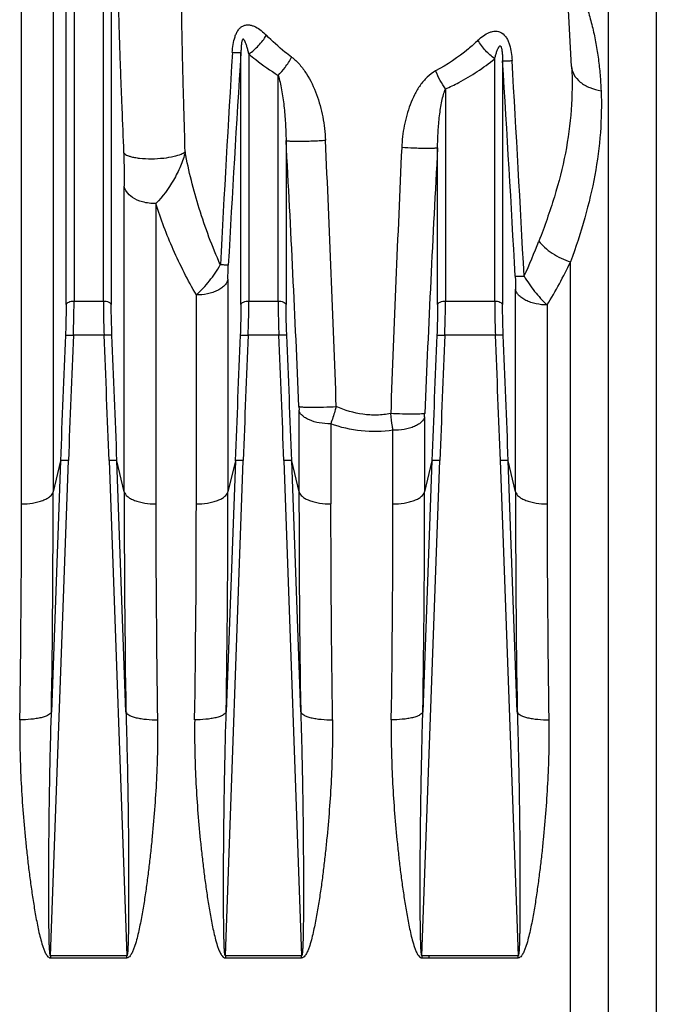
# Model space of a CAD drawing. Extents: x -3093 to 1181, y 8 to 2278.
# Tile 75 of 77: x 523 to 603, y 1182 to 1306. Entities that reach past the tile are written whole.
import ezdxf

# ---------------------------------------------------------------- set-up
doc = ezdxf.new("R2010")
doc.units = 0
doc.header["$LTSCALE"] = 65.395
doc.layers.get('0').update_dxf_attribs({"linetype": 'CONTINUOUS'})

msp = doc.modelspace()

# ---------------------------------------------------------------- linework, layer by layer
at = {"color": 9, "linetype": 'CONTINUOUS'}
for p, q in [((529.53, 1371.24), (529.53, 1270.15)), ((533.22, 1270.15), (533.22, 1371.24)), ((528.53, 1269.71), (528.53, 1370.38)), ((534.21, 1370.38), (534.21, 1269.71)), ((596.79, 1069.15), (596.79, 1359.92)), ((602.81, 1358.88), (602.81, 1070.16)), ((526.9, 1355.22), (526.9, 1246.17)), ((522.92, 1244.64), (522.92, 1351.78)), ((550.53, 1269.71), (550.53, 1301.35)), ((551.53, 1301.24), (551.53, 1270.15)), ((582.47, 1270.15), (582.47, 1300.61)), ((583.46, 1300.35), (583.46, 1269.71)), ((592.15, 1299.65), (592.15, 1299.65)), ((555.22, 1270.15), (555.22, 1298.54)), ((576.28, 1296.83), (576.28, 1270.15)), ((556.21, 1290.35), (556.21, 1269.71)), ((575.28, 1269.71), (575.28, 1289.43)), ((535.85, 1246.17), (535.85, 1284.6)), ((539.83, 1282.4), (539.83, 1244.64)), ((592.02, 1059.95), (592.02, 1275.08)), ((548.9, 1272.91), (548.9, 1246.17)), ((544.92, 1244.64), (544.92, 1270.92)), ((585.1, 1246.17), (585.1, 1271.63)), ((529.53, 1270.15), (533.22, 1270.15)), ((551.53, 1270.15), (555.22, 1270.15)), ((576.28, 1270.15), (582.47, 1270.15)), ((589.08, 1269.66), (589.08, 1244.64)), ((533.31, 1265.87), (529.44, 1265.87)), ((555.31, 1265.87), (551.44, 1265.87)), ((582.56, 1265.87), (576.19, 1265.87)), ((557.85, 1246.17), (557.85, 1256.41)), ((561.83, 1254.71), (561.83, 1244.64)), ((573.65, 1255.58), (573.65, 1246.17)), ((569.67, 1244.64), (569.67, 1253.89)), ((526.57, 1187.81), (528.82, 1250.08)), ((527.83, 1250.06), (526.69, 1218.47)), ((527.83, 1250.06), (526.9, 1246.17)), ((533.93, 1250.08), (536.17, 1187.81)), ((536.06, 1218.47), (534.92, 1250.06)), ((535.85, 1246.17), (534.92, 1250.06)), ((548.57, 1187.81), (550.82, 1250.08)), ((549.83, 1250.06), (548.69, 1218.47)), ((549.83, 1250.06), (548.9, 1246.17)), ((555.93, 1250.08), (558.17, 1187.81)), ((558.06, 1218.47), (556.92, 1250.06)), ((557.85, 1246.17), (556.92, 1250.06)), ((573.32, 1187.81), (575.57, 1250.08)), ((574.58, 1250.06), (573.44, 1218.47)), ((574.58, 1250.06), (573.65, 1246.17)), ((583.18, 1250.08), (585.42, 1187.81)), ((585.31, 1218.47), (584.17, 1250.06)), ((585.1, 1246.17), (584.17, 1250.06))]:
    msp.add_line(p, q, dxfattribs=at)
at = {"color": 6, "linetype": 'CONTINUOUS'}
msp.add_line((592.15, 1299.65), (589.45, 1351.28), dxfattribs=at)
at = {"color": 2, "linetype": 'CONTINUOUS'}
for p, q in [((536.17, 1187.81), (526.57, 1187.81)), ((526.57, 1187.81), (526.57, 1187.53)), ((536.17, 1187.53), (536.17, 1187.81)), ((558.17, 1187.81), (548.57, 1187.81)), ((548.57, 1187.81), (548.57, 1187.53)), ((558.17, 1187.53), (558.17, 1187.81)), ((585.42, 1187.81), (573.32, 1187.81)), ((573.32, 1187.81), (573.32, 1187.53)), ((574.22, 1187.53), (574.22, 1187.81)), ((585.42, 1187.53), (585.42, 1187.81)), ((526.57, 1187.53), (536.17, 1187.53)), ((548.57, 1187.53), (558.17, 1187.53)), ((573.32, 1187.53), (585.42, 1187.53))]:
    msp.add_line(p, q, dxfattribs=at)
at = {"color": 9, "linetype": 'CONTINUOUS'}
for centre, radius, start, end in [((4182.64, 1082.03), 3639.8, 176.54471, 176.96571), ((3577.72, 1107.51), 3033.39, 176.33611, 176.84076), ((-2418.55, 1110.13), 3008.03, 3.10928, 3.62559), ((-3019.52, 1085.53), 3610.57, 2.98101, 3.41171), ((-2322.57, 1134.11), 2883.02, 2.44088, 3.10655), ((-3142.46, 1123.6), 3707.39, 2.06026, 2.57846), ((4134.92, 1125.3), 3567.93, 177.36308, 177.90097), ((3414.75, 1134.84), 2843.67, 176.88374, 177.55776), ((528, 1300.71), 64.3, 334.7699, 339.0222), ((539.34, 1300.2), 58.36, 328.4474, 334.4996), ((3062.4, 1158.49), 2536.23, 177.57388, 177.93096), ((3060.05, 1158.6), 2532.88, 177.5727, 177.93013), ((-2004.84, 1158.3), 2540.43, 2.07039, 2.42675), ((-2003.44, 1158.34), 2540.02, 2.06931, 2.42585), ((3084.4, 1158.49), 2536.23, 177.57388, 177.93096), ((3082.05, 1158.6), 2532.88, 177.5727, 177.93013), ((-1982.84, 1158.3), 2540.43, 2.07039, 2.42675), ((-1981.44, 1158.34), 2540.02, 2.06931, 2.42585), ((3109.15, 1158.49), 2536.23, 177.57388, 177.93096), ((3106.8, 1158.6), 2532.88, 177.5727, 177.93013), ((-1955.59, 1158.3), 2540.43, 2.07039, 2.42675), ((-1954.19, 1158.34), 2540.02, 2.06931, 2.42585), ((-1332.32, 1246.77), 1859.22, 359.12789, 359.98141), ((2344.35, 1246.37), 1808.51, 180.00662, 180.88408), ((-1310.32, 1246.77), 1859.22, 359.12789, 359.98141), ((2366.35, 1246.37), 1808.51, 180.00662, 180.88408), ((-1285.57, 1246.77), 1859.22, 359.12789, 359.98141), ((2393.6, 1246.37), 1808.51, 180.00662, 180.88408), ((-1216.32, 1244.85), 1739.24, 359.09849, 359.99308), ((2327.83, 1245.24), 1788.01, 180.01911, 180.88931), ((-1194.32, 1244.85), 1739.24, 359.09849, 359.99308), ((2349.83, 1245.24), 1788.01, 180.01911, 180.88931), ((-1169.57, 1244.85), 1739.24, 359.09849, 359.99308), ((2377.08, 1245.24), 1788.01, 180.01911, 180.88931)]:
    msp.add_arc(centre, radius, start, end, dxfattribs=at)
for points, knots in [([(592.02, 1311.69), (592.35, 1311.14), (592.95, 1309.99), (593.7, 1308.2), (594.32, 1306.35), (594.83, 1304.46), (595.23, 1302.53), (595.54, 1300.58), (595.75, 1298.6), (595.83, 1297.28), (595.86, 1296.61)], [0, 0, 0, 0, 0.122809, 0.246367, 0.370652, 0.495542, 0.620959, 0.746878, 0.873172, 1, 1, 1, 1]), ([(535.13, 1309.37), (535.12, 1309.08), (535.11, 1308.45), (535.11, 1307.01), (535.16, 1305.01), (535.24, 1302.48), (535.33, 1299.84), (535.43, 1297.14), (535.58, 1293.47), (535.7, 1290.71), (535.77, 1288.86)], [0, 0, 0, 0, 0.042056, 0.09336, 0.209493, 0.334412, 0.463749, 0.5957, 0.729365, 1, 1, 1, 1]), ([(543.51, 1288.9), (543.46, 1290.73), (543.38, 1293.47), (543.28, 1297.1), (543.21, 1299.77), (543.15, 1302.4), (543.1, 1304.93), (543.07, 1306.94), (543.08, 1308.4), (543.09, 1309.06), (543.1, 1309.36)], [0, 0, 0, 0, 0.26834, 0.401032, 0.532197, 0.661039, 0.785977, 0.903161, 0.955761, 1, 1, 1, 1]), ([(549.45, 1301.4), (549.47, 1301.74), (549.54, 1302.41), (549.72, 1303.23), (549.95, 1303.84), (550.19, 1304.25), (550.48, 1304.58), (550.83, 1304.8), (551.22, 1304.9), (551.61, 1304.89), (552, 1304.79), (552.51, 1304.58), (553.11, 1304.18), (553.53, 1303.79), (553.74, 1303.58)], [0, 0, 0, 0, 0.142755, 0.283572, 0.351844, 0.417171, 0.478361, 0.535331, 0.589763, 0.643907, 0.699212, 0.756221, 0.875222, 1, 1, 1, 1]), ([(580.36, 1302.95), (580.57, 1303.15), (581.02, 1303.53), (581.65, 1303.89), (582.17, 1304.06), (582.57, 1304.11), (582.98, 1304.06), (583.5, 1303.84), (583.9, 1303.38), (584.18, 1302.84), (584.4, 1302.22), (584.57, 1301.4), (584.63, 1300.73), (584.65, 1300.4)], [0, 0, 0, 0, 0.123676, 0.241783, 0.298589, 0.354065, 0.409081, 0.465301, 0.586584, 0.652565, 0.720601, 0.859622, 1, 1, 1, 1]), ([(551.53, 1301.24), (551.49, 1301.39), (551.44, 1301.61), (551.36, 1301.91), (551.29, 1302.13), (551.23, 1302.34), (551.16, 1302.55), (551.09, 1302.71), (551.03, 1302.84), (550.99, 1302.93), (550.94, 1303), (550.9, 1303.04), (550.87, 1303.07), (550.83, 1303.09), (550.77, 1303.09), (550.73, 1303.04), (550.69, 1302.95), (550.65, 1302.83), (550.62, 1302.69), (550.6, 1302.55), (550.58, 1302.37), (550.56, 1302.15), (550.55, 1301.88), (550.54, 1301.62), (550.53, 1301.44), (550.53, 1301.36)], [0, 0, 0, 0, 0.121737, 0.181716, 0.240966, 0.299328, 0.356557, 0.412224, 0.439238, 0.465469, 0.490585, 0.502572, 0.514077, 0.525214, 0.537394, 0.554115, 0.573607, 0.612436, 0.650007, 0.686667, 0.722694, 0.793447, 0.863029, 0.931809, 1, 1, 1, 1]), ([(551.53, 1301.24), (551.97, 1301.54), (552.79, 1302.25), (553.45, 1303.11), (553.74, 1303.58)], [0, 0, 0, 0, 0.493043, 1, 1, 1, 1]), ([(556.91, 1300.83), (556.62, 1301.04), (555.51, 1301.89), (554.48, 1302.83), (553.74, 1303.58)], [0, 0, 0, 0, 0.252605, 1, 1, 1, 1]), ([(580.36, 1302.95), (579.97, 1302.57), (578.34, 1301.11), (576.51, 1299.86), (575.04, 1299.1)], [0, 0, 0, 0, 0.246445, 1, 1, 1, 1]), ([(582.47, 1300.61), (582.05, 1300.92), (581.27, 1301.64), (580.64, 1302.49), (580.36, 1302.95)], [0, 0, 0, 0, 0.491253, 1, 1, 1, 1]), ([(582.47, 1300.61), (582.5, 1300.76), (582.58, 1301.05), (582.69, 1301.4), (582.78, 1301.68), (582.85, 1301.84), (582.91, 1301.97), (582.96, 1302.06), (583.01, 1302.14), (583.07, 1302.21), (583.14, 1302.25), (583.21, 1302.23), (583.25, 1302.18), (583.28, 1302.11), (583.31, 1302.02), (583.34, 1301.91), (583.37, 1301.77), (583.39, 1301.6), (583.42, 1301.38), (583.44, 1301.12), (583.45, 1300.78), (583.46, 1300.52), (583.46, 1300.35)], [0, 0, 0, 0, 0.120174, 0.237626, 0.294928, 0.350844, 0.378093, 0.404685, 0.430379, 0.454777, 0.477749, 0.491376, 0.509104, 0.528413, 0.547654, 0.585202, 0.621757, 0.657617, 0.727936, 0.79701, 0.865242, 1, 1, 1, 1]), ([(550.53, 1301.36), (550.5, 1301.35), (550.39, 1301.36), (550.17, 1301.37), (549.84, 1301.38), (549.59, 1301.39), (549.45, 1301.4)], [0, 0, 0, 0, 0.099206, 0.302899, 0.608058, 1, 1, 1, 1]), ([(551.53, 1301.24), (551.81, 1300.99), (552.99, 1300.02), (554.24, 1299.14), (555.22, 1298.54)], [0, 0, 0, 0, 0.245821, 1, 1, 1, 1]), ([(555.22, 1298.54), (555.53, 1298.84), (556.16, 1299.57), (556.67, 1300.38), (556.91, 1300.83)], [0, 0, 0, 0, 0.460616, 1, 1, 1, 1]), ([(556.91, 1300.83), (557.28, 1300.56), (557.97, 1299.9), (559.09, 1298.36), (560.13, 1296.15), (560.9, 1293.32), (561.13, 1291.36), (561.17, 1290.38)], [0, 0, 0, 0, 0.119874, 0.242771, 0.492784, 0.745759, 1, 1, 1, 1]), ([(576.28, 1296.83), (576.85, 1297.08), (579.03, 1298.13), (581.06, 1299.49), (582.47, 1300.61)], [0, 0, 0, 0, 0.25689, 1, 1, 1, 1]), ([(583.46, 1300.35), (583.5, 1300.35), (583.62, 1300.35), (583.87, 1300.36), (584.22, 1300.37), (584.5, 1300.39), (584.65, 1300.4)], [0, 0, 0, 0, 0.099747, 0.305533, 0.611679, 1, 1, 1, 1]), ([(575.04, 1299.1), (574.65, 1298.89), (573.93, 1298.34), (573.06, 1297.29), (572.36, 1296.11), (571.63, 1294.43), (571.02, 1292.2), (570.81, 1290.37), (570.77, 1289.45)], [0, 0, 0, 0, 0.121679, 0.245475, 0.37039, 0.495913, 0.747633, 1, 1, 1, 1]), ([(576.28, 1296.83), (576.03, 1297.17), (575.58, 1297.91), (575.21, 1298.69), (575.04, 1299.1)], [0, 0, 0, 0, 0.482342, 1, 1, 1, 1]), ([(592.15, 1299.65), (592.25, 1297.84), (592.21, 1294.18), (591.46, 1288.69), (590.04, 1283.16), (588.74, 1279.53), (588.04, 1277.69)], [0, 0, 0, 0, 0.241673, 0.486071, 0.737312, 1, 1, 1, 1]), ([(592.15, 1299.65), (592.17, 1299.3), (592.4, 1298.54), (593.24, 1297.6), (594.45, 1296.93), (595.38, 1296.69), (595.86, 1296.61)], [0, 0, 0, 0, 0.205556, 0.444139, 0.715579, 1, 1, 1, 1]), ([(555.22, 1298.54), (555.31, 1298.25), (555.47, 1297.66), (555.73, 1296.38), (555.97, 1294.66), (556.15, 1292.54), (556.2, 1291.09), (556.21, 1290.35)], [0, 0, 0, 0, 0.107792, 0.224929, 0.474082, 0.734221, 1, 1, 1, 1]), ([(575.28, 1289.43), (575.29, 1290.11), (575.34, 1291.45), (575.48, 1293.1), (575.65, 1294.38), (575.81, 1295.27), (576, 1296.09), (576.17, 1296.61), (576.28, 1296.83)], [0, 0, 0, 0, 0.271463, 0.53576, 0.663288, 0.785774, 0.90019, 1, 1, 1, 1]), ([(595.86, 1296.61), (595.93, 1294.86), (595.87, 1291.29), (595.16, 1285.93), (593.86, 1280.5), (592.67, 1276.9), (592.02, 1275.08)], [0, 0, 0, 0, 0.239949, 0.484238, 0.73629, 1, 1, 1, 1]), ([(556.21, 1290.35), (556.23, 1290.34), (556.28, 1290.33), (556.37, 1290.31), (556.51, 1290.29), (556.79, 1290.26), (557.25, 1290.25), (557.92, 1290.24), (558.7, 1290.26), (559.54, 1290.29), (560.37, 1290.33), (560.91, 1290.36), (561.17, 1290.38)], [0, 0, 0, 0, 0.011384, 0.030623, 0.058692, 0.096062, 0.199045, 0.336102, 0.497829, 0.671015, 0.842049, 1, 1, 1, 1]), ([(575.28, 1289.43), (575.27, 1289.42), (575.22, 1289.4), (575.14, 1289.39), (575.01, 1289.37), (574.76, 1289.35), (574.36, 1289.34), (573.76, 1289.34), (573.06, 1289.35), (572.05, 1289.38), (571.28, 1289.42), (570.77, 1289.45)], [0, 0, 0, 0, 0.01144, 0.030624, 0.058368, 0.095055, 0.195483, 0.328926, 0.4875, 0.659965, 1, 1, 1, 1]), ([(535.77, 1288.86), (535.81, 1288.75), (535.99, 1288.59), (536.3, 1288.44), (536.68, 1288.31), (537.18, 1288.2), (538.05, 1288.07), (539.28, 1288.02), (540.74, 1288.11), (542, 1288.31), (542.91, 1288.57), (543.37, 1288.79), (543.51, 1288.9)], [0, 0, 0, 0, 0.044372, 0.080836, 0.129881, 0.193012, 0.269933, 0.454837, 0.649543, 0.814464, 0.930149, 1, 1, 1, 1]), ([(535.77, 1288.86), (535.8, 1288.15), (535.83, 1286.72), (535.85, 1285.3), (535.85, 1284.6)], [0, 0, 0, 0, 0.502548, 1, 1, 1, 1]), ([(543.51, 1288.9), (543.37, 1288.29), (542.95, 1287.07), (541.82, 1284.83), (540.68, 1283.29), (539.83, 1282.4)], [0, 0, 0, 0, 0.249351, 0.508655, 1, 1, 1, 1]), ([(547.94, 1274.7), (546.92, 1277.01), (545.18, 1281.67), (543.96, 1286.5), (543.51, 1288.9)], [0, 0, 0, 0, 0.507661, 1, 1, 1, 1]), ([(539.83, 1282.4), (539.27, 1282.4), (538.23, 1282.53), (536.94, 1283.06), (536.13, 1283.79), (535.89, 1284.35), (535.85, 1284.59)], [0, 0, 0, 0, 0.344321, 0.634553, 0.847492, 1, 1, 1, 1]), ([(544.92, 1270.92), (543.85, 1272.77), (541.95, 1276.51), (540.45, 1280.44), (539.83, 1282.4)], [0, 0, 0, 0, 0.509121, 1, 1, 1, 1]), ([(588.04, 1277.69), (588.25, 1277.41), (588.77, 1276.85), (590.05, 1275.88), (591.21, 1275.33), (592.02, 1275.08)], [0, 0, 0, 0, 0.21919, 0.470962, 1, 1, 1, 1]), ([(544.92, 1270.92), (545.51, 1271.47), (546.62, 1272.66), (547.54, 1273.99), (547.94, 1274.7)], [0, 0, 0, 0, 0.499962, 1, 1, 1, 1]), ([(548.94, 1274.69), (548.91, 1274.68), (548.8, 1274.68), (548.6, 1274.68), (548.3, 1274.69), (548.07, 1274.7), (547.94, 1274.7)], [0, 0, 0, 0, 0.10432, 0.310215, 0.613513, 1, 1, 1, 1]), ([(548.9, 1272.91), (548.9, 1273.06), (548.9, 1273.65), (548.92, 1274.24), (548.94, 1274.69)], [0, 0, 0, 0, 0.252899, 1, 1, 1, 1]), ([(585.06, 1273.28), (585.09, 1273.28), (585.2, 1273.28), (585.42, 1273.28), (585.76, 1273.28), (586.02, 1273.29), (586.17, 1273.3)], [0, 0, 0, 0, 0.095581, 0.292482, 0.596352, 1, 1, 1, 1]), ([(585.06, 1273.29), (585.06, 1273.16), (585.09, 1272.61), (585.1, 1272.06), (585.1, 1271.63)], [0, 0, 0, 0, 0.235146, 1, 1, 1, 1]), ([(586.17, 1273.3), (586.55, 1272.62), (587.45, 1271.34), (588.51, 1270.19), (589.08, 1269.66)], [0, 0, 0, 0, 0.500831, 1, 1, 1, 1]), ([(548.9, 1272.91), (548.88, 1272.78), (548.78, 1272.51), (548.51, 1272.13), (548.11, 1271.78), (547.59, 1271.47), (546.98, 1271.22), (546.09, 1270.98), (545.39, 1270.92), (544.92, 1270.92)], [0, 0, 0, 0, 0.083592, 0.179533, 0.291187, 0.418261, 0.55831, 0.706067, 1, 1, 1, 1]), ([(589.08, 1269.66), (588.61, 1269.66), (587.91, 1269.73), (587.02, 1269.96), (586.4, 1270.21), (585.89, 1270.51), (585.48, 1270.86), (585.22, 1271.23), (585.12, 1271.5), (585.1, 1271.63)], [0, 0, 0, 0, 0.294755, 0.44283, 0.583058, 0.710114, 0.821527, 0.917012, 1, 1, 1, 1]), ([(528.53, 1269.71), (528.53, 1269.4), (528.52, 1268.12), (528.49, 1266.83), (528.45, 1265.85)], [0, 0, 0, 0, 0.235446, 1, 1, 1, 1]), ([(528.53, 1269.71), (528.56, 1269.86), (528.82, 1270.04), (529.18, 1270.13), (529.41, 1270.15), (529.53, 1270.15)], [0, 0, 0, 0, 0.398202, 0.694138, 1, 1, 1, 1]), ([(529.44, 1265.87), (529.45, 1266.24), (529.5, 1267.67), (529.53, 1269.1), (529.53, 1270.15)], [0, 0, 0, 0, 0.261342, 1, 1, 1, 1]), ([(533.22, 1270.15), (533.33, 1270.15), (533.57, 1270.13), (533.92, 1270.04), (534.18, 1269.86), (534.21, 1269.71)], [0, 0, 0, 0, 0.305862, 0.601798, 1, 1, 1, 1]), ([(533.22, 1270.15), (533.22, 1269.82), (533.23, 1268.39), (533.26, 1266.96), (533.31, 1265.87)], [0, 0, 0, 0, 0.235467, 1, 1, 1, 1]), ([(534.3, 1265.85), (534.29, 1266.18), (534.24, 1267.47), (534.21, 1268.76), (534.21, 1269.71)], [0, 0, 0, 0, 0.261306, 1, 1, 1, 1]), ([(550.53, 1269.71), (550.53, 1269.4), (550.52, 1268.12), (550.49, 1266.83), (550.45, 1265.85)], [0, 0, 0, 0, 0.235446, 1, 1, 1, 1]), ([(550.53, 1269.71), (550.56, 1269.86), (550.82, 1270.04), (551.18, 1270.13), (551.41, 1270.15), (551.53, 1270.15)], [0, 0, 0, 0, 0.398202, 0.694138, 1, 1, 1, 1]), ([(551.44, 1265.87), (551.45, 1266.24), (551.5, 1267.67), (551.53, 1269.1), (551.53, 1270.15)], [0, 0, 0, 0, 0.261342, 1, 1, 1, 1]), ([(555.22, 1270.15), (555.33, 1270.15), (555.57, 1270.13), (555.92, 1270.04), (556.18, 1269.86), (556.21, 1269.71)], [0, 0, 0, 0, 0.305862, 0.601798, 1, 1, 1, 1]), ([(555.22, 1270.15), (555.22, 1269.82), (555.23, 1268.39), (555.26, 1266.96), (555.31, 1265.87)], [0, 0, 0, 0, 0.235467, 1, 1, 1, 1]), ([(556.3, 1265.85), (556.29, 1266.18), (556.24, 1267.47), (556.21, 1268.76), (556.21, 1269.71)], [0, 0, 0, 0, 0.261306, 1, 1, 1, 1]), ([(575.28, 1269.71), (575.28, 1269.4), (575.27, 1268.12), (575.24, 1266.83), (575.2, 1265.85)], [0, 0, 0, 0, 0.235446, 1, 1, 1, 1]), ([(575.28, 1269.71), (575.31, 1269.86), (575.57, 1270.04), (575.93, 1270.13), (576.16, 1270.15), (576.28, 1270.15)], [0, 0, 0, 0, 0.398202, 0.694138, 1, 1, 1, 1]), ([(576.19, 1265.87), (576.2, 1266.24), (576.25, 1267.67), (576.28, 1269.1), (576.28, 1270.15)], [0, 0, 0, 0, 0.261342, 1, 1, 1, 1]), ([(582.47, 1270.15), (582.58, 1270.15), (582.82, 1270.13), (583.17, 1270.04), (583.43, 1269.86), (583.46, 1269.71)], [0, 0, 0, 0, 0.305862, 0.601798, 1, 1, 1, 1]), ([(582.47, 1270.15), (582.47, 1269.82), (582.48, 1268.39), (582.51, 1266.96), (582.56, 1265.87)], [0, 0, 0, 0, 0.235467, 1, 1, 1, 1]), ([(583.55, 1265.85), (583.54, 1266.18), (583.49, 1267.47), (583.46, 1268.76), (583.46, 1269.71)], [0, 0, 0, 0, 0.261306, 1, 1, 1, 1]), ([(528.45, 1265.85), (528.45, 1265.86), (528.49, 1265.86), (528.55, 1265.87), (528.65, 1265.88), (528.83, 1265.88), (529.1, 1265.88), (529.32, 1265.88), (529.44, 1265.87)], [0, 0, 0, 0, 0.032616, 0.097016, 0.195472, 0.32479, 0.650085, 1, 1, 1, 1]), ([(534.3, 1265.85), (534.29, 1265.86), (534.26, 1265.86), (534.19, 1265.87), (534.1, 1265.88), (533.91, 1265.88), (533.65, 1265.88), (533.42, 1265.88), (533.31, 1265.87)], [0, 0, 0, 0, 0.032837, 0.097426, 0.195995, 0.325335, 0.65043, 1, 1, 1, 1]), ([(550.45, 1265.85), (550.45, 1265.86), (550.49, 1265.86), (550.55, 1265.87), (550.65, 1265.88), (550.83, 1265.88), (551.1, 1265.88), (551.32, 1265.88), (551.44, 1265.87)], [0, 0, 0, 0, 0.032616, 0.097016, 0.195472, 0.32479, 0.650085, 1, 1, 1, 1]), ([(556.3, 1265.85), (556.29, 1265.86), (556.26, 1265.86), (556.19, 1265.87), (556.1, 1265.88), (555.91, 1265.88), (555.65, 1265.88), (555.42, 1265.88), (555.31, 1265.87)], [0, 0, 0, 0, 0.032837, 0.097426, 0.195995, 0.325335, 0.65043, 1, 1, 1, 1]), ([(575.2, 1265.85), (575.2, 1265.86), (575.24, 1265.86), (575.3, 1265.87), (575.4, 1265.88), (575.58, 1265.88), (575.85, 1265.88), (576.07, 1265.88), (576.19, 1265.87)], [0, 0, 0, 0, 0.032616, 0.097016, 0.195472, 0.32479, 0.650085, 1, 1, 1, 1]), ([(583.55, 1265.85), (583.54, 1265.86), (583.51, 1265.86), (583.44, 1265.87), (583.35, 1265.88), (583.16, 1265.88), (582.9, 1265.88), (582.67, 1265.88), (582.56, 1265.87)], [0, 0, 0, 0, 0.032837, 0.097426, 0.195995, 0.325335, 0.65043, 1, 1, 1, 1]), ([(557.83, 1256.9), (557.84, 1256.85), (557.84, 1256.69), (557.85, 1256.53), (557.85, 1256.41)], [0, 0, 0, 0, 0.259987, 1, 1, 1, 1]), ([(557.83, 1256.9), (557.85, 1256.89), (557.9, 1256.87), (557.99, 1256.85), (558.12, 1256.84), (558.37, 1256.82), (558.8, 1256.8), (559.41, 1256.79), (560.14, 1256.79), (561.2, 1256.82), (562, 1256.85), (562.53, 1256.88)], [0, 0, 0, 0, 0.011581, 0.030768, 0.058407, 0.094939, 0.195151, 0.328791, 0.487982, 0.661083, 1, 1, 1, 1]), ([(562.53, 1256.88), (562.47, 1256.69), (562.26, 1255.96), (562.02, 1255.24), (561.83, 1254.71)], [0, 0, 0, 0, 0.258762, 1, 1, 1, 1]), ([(569.38, 1255.99), (568.81, 1255.88), (567.64, 1255.76), (565.3, 1255.89), (563.6, 1256.4), (562.53, 1256.88)], [0, 0, 0, 0, 0.250241, 0.500456, 1, 1, 1, 1]), ([(573.66, 1256.01), (573.65, 1256), (573.6, 1255.99), (573.52, 1255.97), (573.4, 1255.96), (573.17, 1255.94), (572.79, 1255.92), (572.24, 1255.91), (571.59, 1255.92), (570.62, 1255.94), (569.88, 1255.96), (569.38, 1255.99)], [0, 0, 0, 0, 0.011846, 0.031212, 0.058669, 0.094674, 0.192984, 0.323678, 0.480066, 0.6522, 1, 1, 1, 1]), ([(569.67, 1253.89), (569.65, 1254.06), (569.54, 1254.75), (569.45, 1255.45), (569.38, 1255.99)], [0, 0, 0, 0, 0.237346, 1, 1, 1, 1]), ([(573.65, 1255.58), (573.65, 1255.61), (573.65, 1255.76), (573.66, 1255.9), (573.66, 1256.01)], [0, 0, 0, 0, 0.237178, 1, 1, 1, 1]), ([(569.67, 1253.89), (568.36, 1253.7), (565.67, 1253.64), (563.07, 1254.26), (561.83, 1254.71)], [0, 0, 0, 0, 0.501644, 1, 1, 1, 1]), ([(573.65, 1255.58), (573.6, 1255.34), (573.35, 1254.98), (572.87, 1254.62), (572.35, 1254.36), (571.75, 1254.15), (570.85, 1253.95), (570.14, 1253.89), (569.67, 1253.89)], [0, 0, 0, 0, 0.160916, 0.26839, 0.394747, 0.53747, 0.690597, 1, 1, 1, 1]), ([(528.82, 1250.08), (528.7, 1250.09), (528.48, 1250.09), (528.21, 1250.09), (528.03, 1250.08), (527.94, 1250.08), (527.87, 1250.07), (527.84, 1250.06), (527.83, 1250.06)], [0, 0, 0, 0, 0.361552, 0.674267, 0.798852, 0.896468, 0.964017, 1, 1, 1, 1]), ([(534.92, 1250.06), (534.91, 1250.06), (534.88, 1250.07), (534.81, 1250.08), (534.71, 1250.08), (534.54, 1250.09), (534.27, 1250.09), (534.05, 1250.09), (533.93, 1250.08)], [0, 0, 0, 0, 0.035979, 0.103514, 0.201108, 0.325679, 0.638409, 1, 1, 1, 1]), ([(550.82, 1250.08), (550.7, 1250.09), (550.48, 1250.09), (550.21, 1250.09), (550.03, 1250.08), (549.94, 1250.08), (549.87, 1250.07), (549.84, 1250.06), (549.83, 1250.06)], [0, 0, 0, 0, 0.361552, 0.674267, 0.798852, 0.896468, 0.964017, 1, 1, 1, 1]), ([(556.92, 1250.06), (556.91, 1250.06), (556.88, 1250.07), (556.81, 1250.08), (556.71, 1250.08), (556.54, 1250.09), (556.27, 1250.09), (556.05, 1250.09), (555.93, 1250.08)], [0, 0, 0, 0, 0.035979, 0.103514, 0.201108, 0.325679, 0.638409, 1, 1, 1, 1]), ([(575.57, 1250.08), (575.45, 1250.09), (575.23, 1250.09), (574.96, 1250.09), (574.78, 1250.08), (574.69, 1250.08), (574.62, 1250.07), (574.59, 1250.06), (574.58, 1250.06)], [0, 0, 0, 0, 0.361552, 0.674267, 0.798852, 0.896468, 0.964017, 1, 1, 1, 1]), ([(584.17, 1250.06), (584.16, 1250.06), (584.13, 1250.07), (584.06, 1250.08), (583.96, 1250.08), (583.79, 1250.09), (583.52, 1250.09), (583.3, 1250.09), (583.18, 1250.08)], [0, 0, 0, 0, 0.035979, 0.103514, 0.201108, 0.325679, 0.638409, 1, 1, 1, 1]), ([(522.92, 1244.64), (523.38, 1244.64), (524.08, 1244.69), (524.98, 1244.87), (525.58, 1245.06), (526.1, 1245.29), (526.58, 1245.61), (526.85, 1245.94), (526.9, 1246.17)], [0, 0, 0, 0, 0.311727, 0.466562, 0.610875, 0.738127, 0.845154, 1, 1, 1, 1]), ([(535.85, 1246.17), (535.9, 1245.94), (536.16, 1245.61), (536.65, 1245.29), (537.16, 1245.06), (537.77, 1244.87), (538.66, 1244.69), (539.36, 1244.64), (539.83, 1244.64)], [0, 0, 0, 0, 0.154846, 0.261873, 0.389125, 0.533438, 0.688273, 1, 1, 1, 1]), ([(544.92, 1244.64), (545.38, 1244.64), (546.08, 1244.69), (546.98, 1244.87), (547.58, 1245.06), (548.1, 1245.29), (548.58, 1245.61), (548.85, 1245.94), (548.9, 1246.17)], [0, 0, 0, 0, 0.311727, 0.466562, 0.610875, 0.738127, 0.845154, 1, 1, 1, 1]), ([(557.85, 1246.17), (557.9, 1245.94), (558.16, 1245.61), (558.65, 1245.29), (559.16, 1245.06), (559.77, 1244.87), (560.66, 1244.69), (561.36, 1244.64), (561.83, 1244.64)], [0, 0, 0, 0, 0.154846, 0.261873, 0.389125, 0.533438, 0.688273, 1, 1, 1, 1]), ([(569.67, 1244.64), (570.13, 1244.64), (570.83, 1244.69), (571.73, 1244.87), (572.33, 1245.06), (572.85, 1245.29), (573.33, 1245.61), (573.6, 1245.94), (573.65, 1246.17)], [0, 0, 0, 0, 0.311727, 0.466562, 0.610875, 0.738127, 0.845154, 1, 1, 1, 1]), ([(585.1, 1246.17), (585.15, 1245.94), (585.41, 1245.61), (585.9, 1245.29), (586.41, 1245.06), (587.02, 1244.87), (587.91, 1244.69), (588.61, 1244.64), (589.08, 1244.64)], [0, 0, 0, 0, 0.154846, 0.261873, 0.389125, 0.533438, 0.688273, 1, 1, 1, 1]), ([(522.71, 1217.49), (522.69, 1216.24), (522.7, 1213.73), (522.83, 1209.95), (523.07, 1206.16), (523.35, 1203), (523.62, 1200.46), (523.84, 1198.56), (524.09, 1196.66), (524.37, 1194.75), (524.63, 1193.17), (524.87, 1191.9), (525.06, 1190.96), (525.28, 1190.02), (525.5, 1189.24), (525.71, 1188.63), (525.87, 1188.26), (526.02, 1187.97), (526.16, 1187.77), (526.33, 1187.6), (526.49, 1187.53), (526.57, 1187.53)], [0, 0, 0, 0, 0.12296, 0.246594, 0.370859, 0.495708, 0.558336, 0.621093, 0.68397, 0.746963, 0.810066, 0.841658, 0.873277, 0.904922, 0.936593, 0.952443, 0.968301, 0.976239, 0.984181, 0.992121, 1, 1, 1, 1]), ([(526.69, 1218.47), (526.66, 1218.4), (526.55, 1218.24), (526.27, 1218.06), (525.88, 1217.88), (525.36, 1217.73), (524.76, 1217.62), (523.86, 1217.51), (523.17, 1217.48), (522.71, 1217.49)], [0, 0, 0, 0, 0.054884, 0.130896, 0.233224, 0.360692, 0.509197, 0.670922, 1, 1, 1, 1]), ([(526.57, 1187.81), (526.56, 1187.81), (526.53, 1187.85), (526.52, 1187.91), (526.5, 1188), (526.49, 1188.13), (526.47, 1188.31), (526.45, 1188.53), (526.44, 1188.76), (526.42, 1189.07), (526.41, 1189.46), (526.4, 1189.94), (526.39, 1190.42), (526.38, 1190.89), (526.37, 1191.53), (526.36, 1192.34), (526.35, 1193.3), (526.35, 1194.27), (526.34, 1195.24), (526.34, 1196.2), (526.34, 1197.5), (526.35, 1199.11), (526.36, 1201.05), (526.38, 1202.99), (526.4, 1204.93), (526.43, 1207.51), (526.49, 1210.74), (526.57, 1214.61), (526.64, 1217.18), (526.69, 1218.47)], [0, 0, 0, 0, 0.001233, 0.003599, 0.006567, 0.009863, 0.01688, 0.0242, 0.031676, 0.039251, 0.054573, 0.070036, 0.085584, 0.10119, 0.116836, 0.148213, 0.179665, 0.211165, 0.242698, 0.274254, 0.305827, 0.369004, 0.432201, 0.495403, 0.558596, 0.621773, 0.74804, 0.874141, 1, 1, 1, 1]), ([(536.06, 1218.47), (536.09, 1218.4), (536.2, 1218.24), (536.47, 1218.06), (536.87, 1217.88), (537.38, 1217.73), (537.99, 1217.62), (538.88, 1217.51), (539.58, 1217.48), (540.04, 1217.49)], [0, 0, 0, 0, 0.054884, 0.130896, 0.233224, 0.360693, 0.509197, 0.670922, 1, 1, 1, 1]), ([(536.06, 1218.47), (536.1, 1217.18), (536.17, 1214.61), (536.26, 1210.74), (536.31, 1207.51), (536.35, 1204.93), (536.37, 1202.99), (536.38, 1201.05), (536.4, 1199.11), (536.4, 1197.5), (536.4, 1196.2), (536.4, 1195.24), (536.4, 1194.27), (536.4, 1193.3), (536.39, 1192.34), (536.38, 1191.53), (536.37, 1190.89), (536.36, 1190.42), (536.35, 1189.94), (536.34, 1189.46), (536.32, 1189.07), (536.31, 1188.76), (536.29, 1188.53), (536.28, 1188.31), (536.26, 1188.13), (536.24, 1188), (536.22, 1187.91), (536.21, 1187.85), (536.19, 1187.81), (536.17, 1187.81)], [0, 0, 0, 0, 0.125859, 0.25196, 0.378227, 0.441403, 0.504597, 0.567798, 0.630996, 0.694172, 0.725745, 0.757302, 0.788835, 0.820335, 0.851787, 0.883163, 0.89881, 0.914416, 0.929964, 0.945426, 0.960748, 0.968323, 0.9758, 0.983119, 0.990137, 0.993433, 0.996401, 0.998767, 1, 1, 1, 1]), ([(540.04, 1217.49), (540.06, 1216.24), (540.05, 1213.73), (539.91, 1209.95), (539.67, 1206.16), (539.39, 1203), (539.13, 1200.46), (538.9, 1198.56), (538.66, 1196.66), (538.38, 1194.75), (538.12, 1193.17), (537.88, 1191.9), (537.68, 1190.96), (537.46, 1190.02), (537.25, 1189.24), (537.03, 1188.63), (536.88, 1188.26), (536.72, 1187.97), (536.59, 1187.77), (536.41, 1187.6), (536.25, 1187.53), (536.17, 1187.53)], [0, 0, 0, 0, 0.12296, 0.246594, 0.370859, 0.495708, 0.558336, 0.621092, 0.68397, 0.746963, 0.810066, 0.841658, 0.873277, 0.904922, 0.936593, 0.952443, 0.968301, 0.976239, 0.984181, 0.992121, 1, 1, 1, 1]), ([(544.71, 1217.49), (544.69, 1216.24), (544.7, 1213.73), (544.83, 1209.95), (545.07, 1206.16), (545.35, 1203), (545.62, 1200.46), (545.84, 1198.56), (546.09, 1196.66), (546.37, 1194.75), (546.63, 1193.17), (546.87, 1191.9), (547.06, 1190.96), (547.28, 1190.02), (547.5, 1189.24), (547.71, 1188.63), (547.87, 1188.26), (548.02, 1187.97), (548.16, 1187.77), (548.33, 1187.6), (548.49, 1187.53), (548.57, 1187.53)], [0, 0, 0, 0, 0.12296, 0.246594, 0.370859, 0.495708, 0.558336, 0.621093, 0.68397, 0.746963, 0.810066, 0.841658, 0.873277, 0.904922, 0.936593, 0.952443, 0.968301, 0.976239, 0.984181, 0.992121, 1, 1, 1, 1]), ([(548.69, 1218.47), (548.66, 1218.4), (548.55, 1218.24), (548.27, 1218.06), (547.88, 1217.88), (547.36, 1217.73), (546.76, 1217.62), (545.86, 1217.51), (545.17, 1217.48), (544.71, 1217.49)], [0, 0, 0, 0, 0.054884, 0.130896, 0.233224, 0.360692, 0.509197, 0.670922, 1, 1, 1, 1]), ([(548.57, 1187.81), (548.56, 1187.81), (548.53, 1187.85), (548.52, 1187.91), (548.5, 1188), (548.49, 1188.13), (548.47, 1188.31), (548.45, 1188.53), (548.44, 1188.76), (548.42, 1189.07), (548.41, 1189.46), (548.4, 1189.94), (548.39, 1190.42), (548.38, 1190.89), (548.37, 1191.53), (548.36, 1192.34), (548.35, 1193.3), (548.35, 1194.27), (548.34, 1195.24), (548.34, 1196.2), (548.34, 1197.5), (548.35, 1199.11), (548.36, 1201.05), (548.38, 1202.99), (548.4, 1204.93), (548.43, 1207.51), (548.49, 1210.74), (548.57, 1214.61), (548.64, 1217.18), (548.69, 1218.47)], [0, 0, 0, 0, 0.001233, 0.003599, 0.006567, 0.009863, 0.01688, 0.0242, 0.031676, 0.039251, 0.054573, 0.070036, 0.085584, 0.10119, 0.116836, 0.148213, 0.179665, 0.211165, 0.242698, 0.274254, 0.305827, 0.369004, 0.432201, 0.495403, 0.558596, 0.621773, 0.74804, 0.874141, 1, 1, 1, 1]), ([(558.06, 1218.47), (558.09, 1218.4), (558.2, 1218.24), (558.47, 1218.06), (558.87, 1217.88), (559.38, 1217.73), (559.99, 1217.62), (560.88, 1217.51), (561.58, 1217.48), (562.04, 1217.49)], [0, 0, 0, 0, 0.054884, 0.130896, 0.233224, 0.360693, 0.509197, 0.670922, 1, 1, 1, 1]), ([(558.06, 1218.47), (558.1, 1217.18), (558.17, 1214.61), (558.26, 1210.74), (558.31, 1207.51), (558.35, 1204.93), (558.37, 1202.99), (558.38, 1201.05), (558.4, 1199.11), (558.4, 1197.5), (558.4, 1196.2), (558.4, 1195.24), (558.4, 1194.27), (558.4, 1193.3), (558.39, 1192.34), (558.38, 1191.53), (558.37, 1190.89), (558.36, 1190.42), (558.35, 1189.94), (558.34, 1189.46), (558.32, 1189.07), (558.31, 1188.76), (558.29, 1188.53), (558.28, 1188.31), (558.26, 1188.13), (558.24, 1188), (558.22, 1187.91), (558.21, 1187.85), (558.19, 1187.81), (558.17, 1187.81)], [0, 0, 0, 0, 0.125859, 0.25196, 0.378227, 0.441403, 0.504597, 0.567798, 0.630996, 0.694172, 0.725745, 0.757302, 0.788835, 0.820335, 0.851787, 0.883163, 0.89881, 0.914416, 0.929964, 0.945426, 0.960748, 0.968323, 0.9758, 0.983119, 0.990137, 0.993433, 0.996401, 0.998767, 1, 1, 1, 1]), ([(562.04, 1217.49), (562.06, 1216.24), (562.05, 1213.73), (561.91, 1209.95), (561.67, 1206.16), (561.39, 1203), (561.13, 1200.46), (560.9, 1198.56), (560.66, 1196.66), (560.38, 1194.75), (560.12, 1193.17), (559.88, 1191.9), (559.68, 1190.96), (559.46, 1190.02), (559.25, 1189.24), (559.03, 1188.63), (558.88, 1188.26), (558.72, 1187.97), (558.59, 1187.77), (558.41, 1187.6), (558.25, 1187.53), (558.17, 1187.53)], [0, 0, 0, 0, 0.12296, 0.246594, 0.370859, 0.495708, 0.558336, 0.621092, 0.68397, 0.746963, 0.810066, 0.841658, 0.873277, 0.904922, 0.936593, 0.952443, 0.968301, 0.976239, 0.984181, 0.992121, 1, 1, 1, 1]), ([(569.46, 1217.49), (569.44, 1216.24), (569.45, 1213.73), (569.58, 1209.95), (569.82, 1206.16), (570.1, 1203), (570.37, 1200.46), (570.59, 1198.56), (570.84, 1196.66), (571.12, 1194.75), (571.38, 1193.17), (571.62, 1191.9), (571.81, 1190.96), (572.03, 1190.02), (572.25, 1189.24), (572.46, 1188.63), (572.62, 1188.26), (572.77, 1187.97), (572.91, 1187.77), (573.08, 1187.6), (573.24, 1187.53), (573.32, 1187.53)], [0, 0, 0, 0, 0.12296, 0.246594, 0.370859, 0.495708, 0.558336, 0.621093, 0.68397, 0.746963, 0.810066, 0.841658, 0.873277, 0.904922, 0.936593, 0.952443, 0.968301, 0.976239, 0.984181, 0.992121, 1, 1, 1, 1]), ([(573.44, 1218.47), (573.41, 1218.4), (573.3, 1218.24), (573.02, 1218.06), (572.63, 1217.88), (572.11, 1217.73), (571.51, 1217.62), (570.61, 1217.51), (569.92, 1217.48), (569.46, 1217.49)], [0, 0, 0, 0, 0.054884, 0.130896, 0.233224, 0.360692, 0.509197, 0.670922, 1, 1, 1, 1]), ([(573.32, 1187.81), (573.31, 1187.81), (573.28, 1187.85), (573.27, 1187.91), (573.25, 1188), (573.24, 1188.13), (573.22, 1188.31), (573.2, 1188.53), (573.19, 1188.76), (573.17, 1189.07), (573.16, 1189.46), (573.15, 1189.94), (573.14, 1190.42), (573.13, 1190.89), (573.12, 1191.53), (573.11, 1192.34), (573.1, 1193.3), (573.1, 1194.27), (573.09, 1195.24), (573.09, 1196.2), (573.09, 1197.5), (573.1, 1199.11), (573.11, 1201.05), (573.13, 1202.99), (573.15, 1204.93), (573.18, 1207.51), (573.24, 1210.74), (573.32, 1214.61), (573.39, 1217.18), (573.44, 1218.47)], [0, 0, 0, 0, 0.001233, 0.003599, 0.006567, 0.009863, 0.01688, 0.0242, 0.031676, 0.039251, 0.054573, 0.070036, 0.085584, 0.10119, 0.116836, 0.148213, 0.179665, 0.211165, 0.242698, 0.274254, 0.305827, 0.369004, 0.432201, 0.495403, 0.558596, 0.621773, 0.74804, 0.874141, 1, 1, 1, 1]), ([(585.31, 1218.47), (585.34, 1218.4), (585.45, 1218.24), (585.72, 1218.06), (586.12, 1217.88), (586.63, 1217.73), (587.24, 1217.62), (588.13, 1217.51), (588.83, 1217.48), (589.29, 1217.49)], [0, 0, 0, 0, 0.054884, 0.130896, 0.233224, 0.360693, 0.509197, 0.670922, 1, 1, 1, 1]), ([(585.31, 1218.47), (585.35, 1217.18), (585.42, 1214.61), (585.51, 1210.74), (585.56, 1207.51), (585.6, 1204.93), (585.62, 1202.99), (585.63, 1201.05), (585.65, 1199.11), (585.65, 1197.5), (585.65, 1196.2), (585.65, 1195.24), (585.65, 1194.27), (585.65, 1193.3), (585.64, 1192.34), (585.63, 1191.53), (585.62, 1190.89), (585.61, 1190.42), (585.6, 1189.94), (585.59, 1189.46), (585.57, 1189.07), (585.56, 1188.76), (585.54, 1188.53), (585.53, 1188.31), (585.51, 1188.13), (585.49, 1188), (585.47, 1187.91), (585.46, 1187.85), (585.44, 1187.81), (585.42, 1187.81)], [0, 0, 0, 0, 0.125859, 0.25196, 0.378227, 0.441403, 0.504597, 0.567798, 0.630996, 0.694172, 0.725745, 0.757302, 0.788835, 0.820335, 0.851787, 0.883163, 0.89881, 0.914416, 0.929964, 0.945426, 0.960748, 0.968323, 0.9758, 0.983119, 0.990137, 0.993433, 0.996401, 0.998767, 1, 1, 1, 1]), ([(589.29, 1217.49), (589.31, 1216.24), (589.3, 1213.73), (589.16, 1209.95), (588.92, 1206.16), (588.64, 1203), (588.38, 1200.46), (588.15, 1198.56), (587.91, 1196.66), (587.63, 1194.75), (587.37, 1193.17), (587.13, 1191.9), (586.93, 1190.96), (586.71, 1190.02), (586.5, 1189.24), (586.28, 1188.63), (586.13, 1188.26), (585.97, 1187.97), (585.84, 1187.77), (585.66, 1187.6), (585.5, 1187.53), (585.42, 1187.53)], [0, 0, 0, 0, 0.12296, 0.246594, 0.370859, 0.495708, 0.558336, 0.621092, 0.68397, 0.746963, 0.810066, 0.841658, 0.873277, 0.904922, 0.936593, 0.952443, 0.968301, 0.976239, 0.984181, 0.992121, 1, 1, 1, 1])]:
    msp.add_open_spline(points, degree=3, knots=knots, dxfattribs=at)
at = {"color": 6, "linetype": 'CONTINUOUS'}
msp.add_open_spline([(561.83, 1254.71), (561.34, 1254.71), (560.43, 1254.78), (559.36, 1255.07), (558.66, 1255.42), (558.26, 1255.72), (557.98, 1256.04), (557.87, 1256.29), (557.85, 1256.41)], degree=3, knots=[0, 0, 0, 0, 0.31535, 0.598771, 0.720883, 0.827597, 0.919497, 1, 1, 1, 1], dxfattribs=at)

doc.saveas('drawing.dxf')
